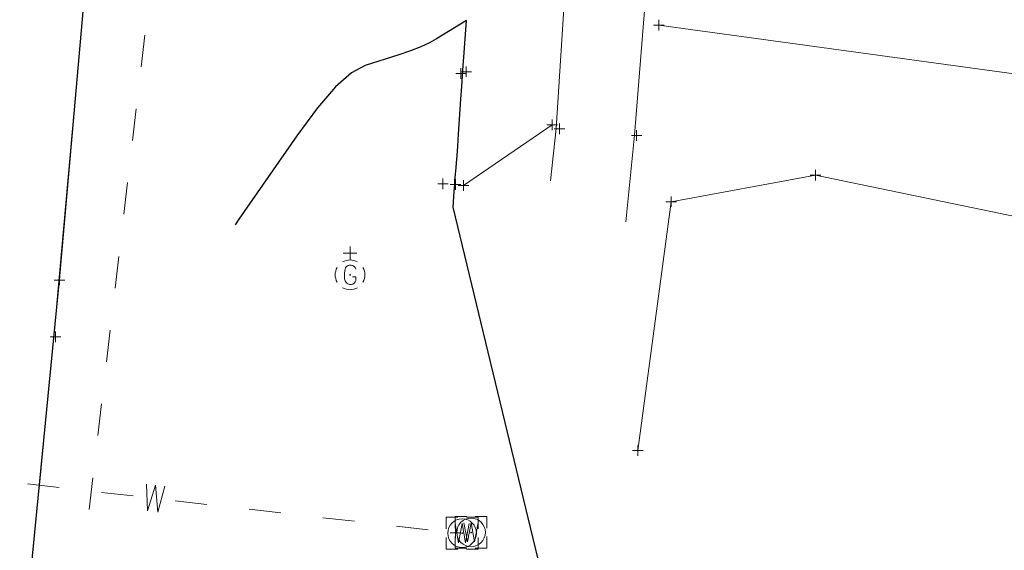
# Model space of a CAD drawing. Extents: x 1620613 to 1693141, y 557269 to 607790.
# Tile 23 of 256: x 1620931 to 1620977, y 607197 to 607222. Entities that reach past the tile are written whole.
import ezdxf

# ---------------------------------------------------------------- set-up
doc = ezdxf.new("R2010")
doc.units = 0
doc.header["$LTSCALE"] = 10
doc.header["$MEASUREMENT"] = 0
for name, pattern in [('DGN Style 1', [4.415544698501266, 0.007346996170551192, -4.408197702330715]), ('DGN Style 2', [7.346996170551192, 4.408197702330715, -2.938798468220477]), ('DGN Style 3', [10.28579463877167, 7.346996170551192, -2.938798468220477]), ('DGN Style 4', [11.762540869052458, 5.877596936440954, -2.938798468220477, 0.007346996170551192, -2.938798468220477]), ('DGN Style 5', [5.142897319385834, 2.204098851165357, -2.938798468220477])]:
    doc.linetypes.add(name, pattern=pattern)
for name, color, linetype, lineweight in [('DT_X_Contour_Major', 132, 'DGN Style 3', 30), ('DT_X_Contour_Minor', 136, 'DGN Style 3', 0), ('PV_X_COP', 4, 'DGN Style 4', 0), ('PV_X_Curb', 120, 'DGN Style 1', 0), ('PV_X_Driveway', 7, 'DGN Style 5', 0), ('PV_X_Walk', 120, 'DGN Style 5', 0), ('SV_X_Break_Lines', 4, 'DGN Style 2', 0), ('UT_X_Gas_Cells', 2, 'Continuous', 0), ('UT_X_Gas_Cells (Construction)', 2, 'Continuous', 0), ('UT_X_Sanitary_Line', 3, 'Continuous', 0), ('UT_X_Water', 133, 'Continuous', 0), ('UT_X_Water_Cells', 133, 'Continuous', 0), ('UT_X_Water_Cells (Construction)', 133, 'Continuous', 0)]:
    doc.layers.add(name, color=color, linetype=linetype, lineweight=lineweight)
doc.layers.add('PM_X_Surveyed_Line', color=1, linetype='Continuous', lineweight=30, plot=False)
doc.layers.add('SV_X_Shot_Marker (Construction)', color=2, linetype='Continuous', lineweight=0, transparency=0.5)

# ---------------------------------------------------------------- blocks, each defined once
blk = doc.blocks.new('SVPT_401')
at = {"layer": 'SV_X_Shot_Marker (Construction)', "transparency": 33554495}
for p, q in [((-0.02499999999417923, 7.275957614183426e-12), (0.02499999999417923, 7.275957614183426e-12)), ((0, 0.02500000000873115), (0, -0.02499999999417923))]:
    blk.add_line(p, q, dxfattribs=at)
blk.add_point((0, 7.275957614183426e-12), dxfattribs=at)
blk = doc.blocks.new('SVPT_402')
at = {"layer": 'SV_X_Shot_Marker (Construction)', "transparency": 33554495}
for p, q in [((0, 0.02499999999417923), (0, -0.02500000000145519)), ((-0.02499999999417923, -7.275957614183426e-12), (0.02499999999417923, -7.275957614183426e-12))]:
    blk.add_line(p, q, dxfattribs=at)
blk.add_point((0, -7.275957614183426e-12), dxfattribs=at)
blk = doc.blocks.new('WM_2')
at = {"layer": 'UT_X_Water_Cells', "color": 133, "linetype": 'Continuous', "lineweight": 0, "flags": 128}
for points in [[(-0.01999999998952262, 0.07500000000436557), (-0.07500000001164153, 0.07500000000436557), (-0.07500000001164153, 0.02000000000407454)], [(0.07500000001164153, 0.02000000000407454), (0.07500000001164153, 0.07500000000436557), (0.01999999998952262, 0.07500000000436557)], [(-0.03333333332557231, 0.04500000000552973), (-0.01666666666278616, -0.04499999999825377), (0, 0.04500000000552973), (0.01666666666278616, -0.04499999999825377), (0.03333333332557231, 0.04500000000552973)], [(-0.07500000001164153, -0.01999999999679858), (-0.07500000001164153, -0.07499999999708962), (-0.01999999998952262, -0.07499999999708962)], [(0.01999999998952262, -0.07499999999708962), (0.07500000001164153, -0.07499999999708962), (0.07500000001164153, -0.01999999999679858)]]:
    blk.add_lwpolyline(points, dxfattribs=at)
at = {"layer": 'UT_X_Water_Cells', "color": 133, "linetype": 'Continuous', "lineweight": 0}
blk.add_circle((0, 0), 0.0675, dxfattribs=at)
at = {"layer": 'UT_X_Water_Cells (Construction)', "color": 133, "linetype": 'Continuous', "lineweight": 30}
blk.add_point((0, 0), dxfattribs=at)
blk = doc.blocks.new('SVPT_421')
at = {"layer": 'SV_X_Shot_Marker (Construction)', "transparency": 33554495}
for p, q in [((-0.02499999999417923, 0), (0.02499999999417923, 0)), ((0, 0.02500000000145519), (0, -0.02500000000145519))]:
    blk.add_line(p, q, dxfattribs=at)
blk.add_point((0, 0), dxfattribs=at)
blk = doc.blocks.new('SVPT_422')
at = {"layer": 'SV_X_Shot_Marker (Construction)', "transparency": 33554495}
for p, q in [((-0.02500000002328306, 7.275957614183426e-12), (0.02499999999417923, 7.275957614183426e-12)), ((0, 0.02500000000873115), (0, -0.02499999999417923))]:
    blk.add_line(p, q, dxfattribs=at)
blk.add_point((0, 7.275957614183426e-12), dxfattribs=at)
blk = doc.blocks.new('SVPT_423')
at = {"layer": 'SV_X_Shot_Marker (Construction)', "transparency": 33554495}
for p, q in [((-0.02500000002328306, 7.275957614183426e-12), (0.02499999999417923, 7.275957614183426e-12)), ((-2.91038304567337e-11, 0.02500000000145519), (-2.91038304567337e-11, -0.02499999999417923))]:
    blk.add_line(p, q, dxfattribs=at)
blk.add_point((-2.91038304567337e-11, 7.275957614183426e-12), dxfattribs=at)
blk = doc.blocks.new('SVPT_424')
at = {"layer": 'SV_X_Shot_Marker (Construction)', "transparency": 33554495}
for p, q in [((-0.02499999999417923, 0), (0.02499999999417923, 0)), ((0, 0.02499999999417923), (0, -0.02500000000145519))]:
    blk.add_line(p, q, dxfattribs=at)
blk.add_point((0, 0), dxfattribs=at)
blk = doc.blocks.new('SVPT_513')
at = {"layer": 'SV_X_Shot_Marker (Construction)', "transparency": 33554495}
for p, q in [((0, 0.02499999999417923), (0, -0.02500000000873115)), ((-0.02499999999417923, -7.275957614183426e-12), (0.02499999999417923, -7.275957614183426e-12))]:
    blk.add_line(p, q, dxfattribs=at)
blk.add_point((0, -7.275957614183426e-12), dxfattribs=at)
blk = doc.blocks.new('SVPT_524')
at = {"layer": 'SV_X_Shot_Marker (Construction)', "transparency": 33554495}
for p, q in [((-0.0249999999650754, 0), (0.02500000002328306, 0)), ((2.91038304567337e-11, 0.02500000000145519), (2.91038304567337e-11, -0.02500000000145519))]:
    blk.add_line(p, q, dxfattribs=at)
blk.add_point((2.91038304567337e-11, 0), dxfattribs=at)
blk = doc.blocks.new('SVPT_633')
at = {"layer": 'SV_X_Shot_Marker (Construction)', "transparency": 33554495}
for p, q in [((-0.02499999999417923, 0), (0.02500000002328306, 0)), ((0, 0.02500000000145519), (0, -0.02500000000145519))]:
    blk.add_line(p, q, dxfattribs=at)
blk.add_point((0, 0), dxfattribs=at)
blk = doc.blocks.new('SVPT_634')
at = {"layer": 'SV_X_Shot_Marker (Construction)', "transparency": 33554495}
for p, q in [((0, 0.02499999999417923), (0, -0.02500000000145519)), ((-0.02499999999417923, -7.275957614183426e-12), (0.02499999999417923, -7.275957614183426e-12))]:
    blk.add_line(p, q, dxfattribs=at)
blk.add_point((0, -7.275957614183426e-12), dxfattribs=at)
blk = doc.blocks.new('SVPT_635')
at = {"layer": 'SV_X_Shot_Marker (Construction)', "transparency": 33554495}
for p, q in [((0, 0.02499999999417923), (0, -0.02500000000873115)), ((-0.02499999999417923, -7.275957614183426e-12), (0.02499999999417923, -7.275957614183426e-12))]:
    blk.add_line(p, q, dxfattribs=at)
blk.add_point((0, -7.275957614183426e-12), dxfattribs=at)
blk = doc.blocks.new('SVPT_641')
at = {"layer": 'SV_X_Shot_Marker (Construction)', "transparency": 33554495}
for p, q in [((-0.02499999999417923, 7.275957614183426e-12), (0.02499999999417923, 7.275957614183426e-12)), ((0, 0.02500000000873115), (0, -0.02499999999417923))]:
    blk.add_line(p, q, dxfattribs=at)
blk.add_point((0, 7.275957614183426e-12), dxfattribs=at)
blk = doc.blocks.new('SVPT_642')
at = {"layer": 'SV_X_Shot_Marker (Construction)', "transparency": 33554495}
for p, q in [((-0.02500000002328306, 7.275957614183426e-12), (0.02499999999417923, 7.275957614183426e-12)), ((-2.91038304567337e-11, 0.02500000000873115), (-2.91038304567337e-11, -0.02499999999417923))]:
    blk.add_line(p, q, dxfattribs=at)
blk.add_point((-2.91038304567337e-11, 7.275957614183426e-12), dxfattribs=at)
blk = doc.blocks.new('SVPT_643')
at = {"layer": 'SV_X_Shot_Marker (Construction)', "transparency": 33554495}
for p, q in [((-0.02499999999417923, 7.275957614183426e-12), (0.02499999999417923, 7.275957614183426e-12)), ((0, 0.02500000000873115), (0, -0.02499999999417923))]:
    blk.add_line(p, q, dxfattribs=at)
blk.add_point((0, 7.275957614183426e-12), dxfattribs=at)
blk = doc.blocks.new('*U1004')
at = {"layer": 'DT_X_Contour_Major', "elevation": 3.400041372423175, "flags": 128}
blk.add_lwpolyline([(-73.4760161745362, -201.5422360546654), (-73.43903331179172, -200.6457492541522), (-73.4320247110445, -200.4770981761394), (-73.42684870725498, -200.3553535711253), (-73.42350529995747, -200.280515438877), (-73.42199448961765, -200.252583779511), (-73.42040912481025, -200.2406413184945), (-73.41978172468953, -200.2355654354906), (-73.41908854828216, -200.2292946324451), (-73.41832959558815, -200.2218289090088), (-73.4152178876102, -200.1884799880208), (-73.41520410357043, -200.1695437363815), (-73.41687798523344, -200.1312511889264), (-73.42023953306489, -200.0736023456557), (-73.42528874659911, -199.9965972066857), (-73.44100353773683, -199.7654417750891), (-73.40739895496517, -199.2337357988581), (-73.29479911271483, -197.8119844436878), (-73.10320401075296, -195.5001877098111), (-72.8326136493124, -192.2983455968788), (-72.00571233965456, -182.5733727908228), (-71.7352939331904, -179.3613628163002), (-71.54421469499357, -177.0190624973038), (-71.43247462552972, -175.5464718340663), (-71.40007372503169, -174.9435908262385), (-71.41945688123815, -174.4955210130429), (-71.52356855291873, -173.944277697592), (-71.82136620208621, -172.6266001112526), (-72.31284982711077, -170.5424882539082), (-72.99801942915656, -167.6919421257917), (-76.6474115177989, -152.6010468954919), (-76.59790643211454, -151.8556734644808), (-76.58681452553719, -151.6946071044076), (-76.57475527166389, -151.5308537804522), (-76.56172866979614, -151.3644134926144), (-76.54773472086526, -151.1952862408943), (-76.50912772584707, -150.7406976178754), (-76.4911526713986, -150.5141113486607), (-76.4661827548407, -150.1752940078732), (-76.43421797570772, -149.7242455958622), (-76.39525833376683, -149.1609661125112), (-76.28203947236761, -147.509246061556), (-76.24170926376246, -146.9212052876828), (-76.20563278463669, -146.3958730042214), (-76.17381003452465, -145.9332492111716), (-76.14624101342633, -145.5333339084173), (-76.02751095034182, -143.8133823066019), (-77.42951005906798, -144.6775213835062), (-77.76622471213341, -144.8628991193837), (-78.17551191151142, -145.0486870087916), (-78.65737165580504, -145.2348850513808), (-79.2118039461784, -145.4214932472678), (-80.78705344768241, -145.9196619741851), (-81.4317309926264, -146.2671483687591), (-82.18432650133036, -146.9359810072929), (-83.04483997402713, -147.9261598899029), (-84.0132714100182, -149.2376850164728), (-86.73964585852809, -153.1635470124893), (-87.70090387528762, -154.5591397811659), (-88.53989709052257, -155.8015215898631), (-89.25662550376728, -156.8906924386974), (-89.85108911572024, -157.826652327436), (-91.27330567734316, -160.1182640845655), (-91.81985391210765, -161.0357988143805), (-92.39283619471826, -162.0696941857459), (-92.99225252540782, -163.2199501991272), (-93.61810290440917, -164.4865668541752), (-96.60041745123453, -170.668952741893), (-99.37484135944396, -164.4588539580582), (-100.1007688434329, -163.0467818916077), (-101.0895124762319, -161.4720365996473), (-102.3410722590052, -159.7346180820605), (-103.8554481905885, -157.8345263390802), (-108.2442055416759, -152.5507173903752), (-109.7069847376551, -150.7903302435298), (-110.8037543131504, -149.4720255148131), (-111.5345142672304, -148.595803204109), (-111.8992646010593, -148.1616633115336), (-112.3839193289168, -147.5934001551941), (-112.5508237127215, -147.3980794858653), (-112.688045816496, -147.2383148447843), (-112.795585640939, -147.1141062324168), (-112.8734431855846, -147.0254536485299), (-113.167519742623, -146.6947056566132), (-113.2178049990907, -147.0028580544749), (-113.2282581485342, -147.067723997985), (-113.2380667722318, -147.1302565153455), (-113.2472308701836, -147.1904556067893), (-113.2557504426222, -147.2483212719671), (-113.2776099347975, -147.399518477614), (-113.2903491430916, -147.4532872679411), (-113.3121721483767, -147.5011957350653), (-113.3430789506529, -147.543243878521), (-113.38306954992, -147.5794316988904), (-113.5018228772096, -147.6681187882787), (-113.5505775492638, -147.697061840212), (-113.6077765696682, -147.7173756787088), (-113.6734199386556, -147.7290603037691), (-113.7475076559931, -147.7321157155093), (-113.9563340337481, -147.7287578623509), (-114.0443558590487, -147.7490850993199), (-114.1518015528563, -147.8125852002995), (-114.2786711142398, -147.9192581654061), (-114.4249645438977, -148.0691039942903), (-115.1529895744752, -148.8691212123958), (-119.1780144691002, -155.9127798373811), (-119.9636960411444, -157.3075836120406), (-120.5957300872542, -158.4732840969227), (-121.0741166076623, -159.4098812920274), (-121.3988556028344, -160.1173751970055), (-122.0599628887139, -161.6985545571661), (-122.2862834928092, -162.2267255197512), (-122.4694148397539, -162.6253538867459), (-122.6093569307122, -162.8944396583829), (-122.7061097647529, -163.0339828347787), (-123.0568480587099, -163.3829182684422), (-123.0510603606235, -163.4252787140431), (-123.1317196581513, -163.5197417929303), (-123.3761779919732, -163.7849765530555), (-123.7844353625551, -164.2209829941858), (-124.3564917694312, -164.8277611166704), (-127.4082860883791, -168.0578596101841), (-127.7609887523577, -164.7567381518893), (-127.8269915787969, -164.1294293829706), (-127.8738417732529, -163.6622694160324), (-127.901539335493, -163.3552582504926), (-127.9100842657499, -163.2083958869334), (-127.907333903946, -163.0302946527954), (-128.121975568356, -162.9258233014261), (-128.767963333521, -162.7459851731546), (-129.8452971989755, -162.4907802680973), (-131.3539771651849, -162.1602085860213), (-135.9522518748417, -161.1781950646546), (-137.4711683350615, -160.8537796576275), (-138.5792116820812, -160.6170435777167), (-139.2763819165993, -160.4679868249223), (-139.5626790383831, -160.4066093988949), (-139.7783072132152, -160.359842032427), (-139.8524310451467, -160.3685469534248), (-139.9130814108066, -160.4297372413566), (-139.9602583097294, -160.5434128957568), (-139.9939617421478, -160.7095739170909), (-140.119806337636, -161.6074578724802)], dxfattribs=at)
blk = doc.blocks.new('SVPT_1002')
at = {"layer": 'SV_X_Shot_Marker (Construction)', "transparency": 33554495}
for p, q in [((-0.02499999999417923, 0), (0.02499999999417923, 0)), ((0, 0.02499999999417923), (0, -0.02500000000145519))]:
    blk.add_line(p, q, dxfattribs=at)
blk.add_point((0, 0), dxfattribs=at)
blk = doc.blocks.new('WM_5')
at = {"layer": 'UT_X_Water_Cells', "color": 133, "linetype": 'Continuous', "lineweight": 0, "flags": 128}
for points in [[(-0.02000000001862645, 0.07500000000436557), (-0.07500000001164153, 0.07500000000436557), (-0.07500000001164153, 0.02000000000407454)], [(0.0749999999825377, 0.02000000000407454), (0.0749999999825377, 0.07500000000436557), (0.01999999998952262, 0.07500000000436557)], [(-0.03333333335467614, 0.04500000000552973), (-0.01666666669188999, -0.04499999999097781), (0, 0.04500000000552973), (0.01666666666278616, -0.04499999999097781), (0.03333333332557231, 0.04500000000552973)], [(-0.07500000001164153, -0.01999999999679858), (-0.07500000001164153, -0.07499999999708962), (-0.02000000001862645, -0.07499999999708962)], [(0.01999999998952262, -0.07499999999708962), (0.0749999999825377, -0.07499999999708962), (0.0749999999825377, -0.01999999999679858)]]:
    blk.add_lwpolyline(points, dxfattribs=at)
at = {"layer": 'UT_X_Water_Cells', "color": 133, "linetype": 'Continuous', "lineweight": 0}
blk.add_circle((0, 7.275957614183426e-12), 0.0675, dxfattribs=at)
at = {"layer": 'UT_X_Water_Cells (Construction)', "color": 133, "linetype": 'Continuous', "lineweight": 30}
blk.add_point((0, 7.275957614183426e-12), dxfattribs=at)
blk = doc.blocks.new('GV_1')
at = {"layer": 'UT_X_Gas_Cells', "color": 52, "linetype": 'Continuous', "lineweight": 0}
for p, q in [((0.03183333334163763, 0.1017500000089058), (-0.0318333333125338, 0.1017500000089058)), ((2.91038304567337e-11, 0.07000000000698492), (2.91038304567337e-11, 0.1335000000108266))]:
    blk.add_line(p, q, dxfattribs=at)
at = {"layer": 'UT_X_Gas_Cells', "color": 52, "linetype": 'Continuous', "lineweight": 0, "flags": 128}
blk.add_lwpolyline([(0.02664009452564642, 0.02727905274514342), (0.02592598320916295, 0.0308276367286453), (0.02380562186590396, 0.03436523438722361), (0.02025703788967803, 0.03791381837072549), (0.01530220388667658, 0.04216552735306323), (0.01175361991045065, 0.04358276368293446), (0.008919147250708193, 0.0442858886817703), (0.004667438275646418, 0.04500000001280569), (-0.003835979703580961, 0.04500000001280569), (-0.007373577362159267, 0.0442858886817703), (-0.00950492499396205, 0.04358276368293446), (-0.01233939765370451, 0.04216552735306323), (-0.01800834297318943, 0.03791381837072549), (-0.02154594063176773, 0.03294799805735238), (-0.02367728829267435, 0.02727905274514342), (-0.02509452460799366, 0.01948974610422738), (-0.02651176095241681, 0.008151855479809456), (-0.02651176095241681, -0.006734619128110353), (-0.02579764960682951, -0.01877563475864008), (-0.02296317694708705, -0.02799316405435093), (-0.01871146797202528, -0.03649658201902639), (-0.01517387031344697, -0.03933105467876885), (-0.01092216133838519, -0.04216552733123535), (-0.003121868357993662, -0.04499999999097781), (0.004667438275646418, -0.04499999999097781), (0.01246773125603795, -0.04358276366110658), (0.01530220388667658, -0.04216552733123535), (0.01813667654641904, -0.04074829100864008), (0.0209711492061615, -0.03791381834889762), (0.02380562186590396, -0.03366210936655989), (0.02664009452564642, -0.02727905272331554), (0.02664009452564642, -0.009569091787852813), (0.01175361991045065, -0.009569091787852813)], dxfattribs=at)
at = {"layer": 'UT_X_Gas_Cells', "color": 52, "linetype": 'Continuous', "lineweight": 0}
for start, end in [(60.01836111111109, 120.0157416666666), (330.0183611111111, 29.98163888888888), (239.9842583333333, 299.9816388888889)]:
    blk.add_arc((2.315244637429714e-05, 1.048902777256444e-05), 0.07000065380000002, start, end, dxfattribs=at)
at = {"layer": 'UT_X_Gas_Cells', "color": 52, "linetype": 'Continuous', "lineweight": 0, "extrusion": (0, 0, -1)}
blk.add_arc((-2.315244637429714e-05, 1.048902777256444e-05), 0.07000065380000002, 330.0183611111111, 29.98163888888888, dxfattribs=at)
at = {"layer": 'UT_X_Gas_Cells (Construction)', "color": 52, "linetype": 'Continuous', "lineweight": 30}
blk.add_point((2.91038304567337e-11, 7.275957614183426e-12), dxfattribs=at)

msp = doc.modelspace()

# ---------------------------------------------------------------- linework, layer by layer
at = {"layer": 'PM_X_Surveyed_Line', "extrusion": (0.6531616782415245, -0.06409822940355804, 0.7545006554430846), "elevation": 1020605.513725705, "flags": 128}
msp.add_lwpolyline([(762734.4415175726, -1171709.344861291), (762710.2611747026, -1171710.17158229), (762685.4787779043, -1171710.479763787), (762663.8953154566, -1171710.578337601), (762641.1573022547, -1171711.145301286), (762616.6546980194, -1171711.478034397), (762591.303088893, -1171711.485589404), (762566.3056551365, -1171711.534400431), (762541.6559533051, -1171711.578955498), (762518.3574970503, -1171711.385161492), (762489.3354896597, -1171710.837168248)], dxfattribs=at)
at = {"layer": 'PV_X_COP', "extrusion": (0.7938706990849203, -0.0791484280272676, 0.6029136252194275), "elevation": 1239386.941335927, "flags": 128}
msp.add_lwpolyline([(764895.0615285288, -935300.3740026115), (764917.5906198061, -935300.8099700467), (764942.2459636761, -935301.2133780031), (764966.7853739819, -935301.2683036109), (764996.5705035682, -935301.1899899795), (765019.8871979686, -935301.0499512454), (765044.4361161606, -935300.6724676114), (765066.2855157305, -935300.2668285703), (765095.2024054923, -935299.7304273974), (765118.8510685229, -935299.4598946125), (765139.3405291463, -935299.1475559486)], dxfattribs=at)
at = {"layer": 'PV_X_Curb', "extrusion": (0.9662060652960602, -0.1001686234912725, 0.2375122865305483), "elevation": 1505599.205168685, "flags": 128}
msp.add_lwpolyline([(771015.9367837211, -367047.7873085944), (771030.8887784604, -367048.2717834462), (771051.6982764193, -367048.2590811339), (771079.7003074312, -367048.2772278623), (771128.300957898, -367047.7265569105), (771133.5685397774, -367047.664124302), (771157.5444363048, -367047.1783943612), (771175.2033181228, -367046.8709057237), (771175.6695625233, -367046.7736197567), (771193.0627573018, -367046.5451021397), (771220.2530758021, -367046.2291978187), (771239.6468454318, -367046.2175175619), (771245.8754436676, -367046.0538734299), (771249.4822253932, -367046.0556066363)], dxfattribs=at)
at = {"layer": 'PV_X_Curb', "extrusion": (-0.9911775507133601, 0.1019617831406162, 0.08468091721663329), "elevation": -1544648.855293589, "flags": 128}
msp.add_lwpolyline([(-769784.7918847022, 132331.3831123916), (-769799.7916771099, 132331.0398725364), (-769820.8591786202, 132331.0470612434), (-769848.5535284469, 132330.9713333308), (-769897.1655699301, 132331.6195299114), (-769902.5103112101, 132331.7030616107)], dxfattribs=at)
at = {"layer": 'PV_X_Driveway', "extrusion": (0.005450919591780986, -0.0007492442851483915, 0.9999848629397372), "elevation": 9434.981204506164, "flags": 128}
msp.add_lwpolyline([(1620931.279583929, 607228.5505555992), (1620955.046650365, 607225.2837546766)], dxfattribs=at)
at = {"layer": 'PV_X_Driveway', "extrusion": (-0.009567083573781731, -0.006576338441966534, 0.9999326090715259), "elevation": -18447.04305156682, "flags": 128}
msp.add_lwpolyline([(1620887.799204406, 607105.5608740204), (1620891.973175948, 607108.4298360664)], dxfattribs=at)
at = {"layer": 'PV_X_Walk', "extrusion": (0.6344131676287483, -0.05991897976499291, 0.7706683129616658), "elevation": 992786.8843767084, "flags": 128}
msp.add_lwpolyline([(757064.4929667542, -1199010.730624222), (757058.2885046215, -1199011.07633357), (757032.401408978, -1199011.722939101), (757006.5620843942, -1199012.336164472), (756986.3589563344, -1199012.896212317), (756961.4825017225, -1199013.503792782), (756943.7299948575, -1199013.793851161), (756917.5012553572, -1199013.621453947), (756892.4390145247, -1199013.513868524), (756864.9226930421, -1199013.208829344), (756838.4281546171, -1199012.969308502), (756801.7305307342, -1199012.769584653)], dxfattribs=at)
at = {"layer": 'PV_X_Walk', "extrusion": (0.5078065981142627, -0.04544242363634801, 0.8602717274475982), "elevation": 796445.4491214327, "flags": 128}
msp.add_lwpolyline([(749396.2928474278, -1341811.796906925), (749392.4629271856, -1341812.101873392), (749366.7019576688, -1341811.966524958), (749339.4698251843, -1341811.855090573), (749340.8853327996, -1341814.353333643), (749320.386770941, -1341814.676936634), (749295.6160135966, -1341815.209750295), (749277.8807731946, -1341815.716207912), (749251.8215282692, -1341815.226879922), (749226.9230582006, -1341815.081133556), (749198.3664124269, -1341814.545352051), (749172.2621779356, -1341814.012002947), (749136.0320207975, -1341814.128049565)], dxfattribs=at)
at = {"layer": 'SV_X_Break_Lines', "elevation": 1053.5544, "flags": 128}
msp.add_lwpolyline([(1620984.729200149, 607210.857810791), (1620968.480100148, 607214.242210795), (1620961.686400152, 607212.9885107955), (1620960.111600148, 607201.257710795)], dxfattribs=at)
at = {"layer": 'UT_X_Sanitary_Line', "linetype": 'Continuous'}
for p, q in [((1620936.711386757, 607219.3468229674, 1055.289085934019), (1620936.886442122, 607220.8365727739, 1055.290150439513)), ((1620936.302924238, 607215.8707400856, 1055.286602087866), (1620936.477979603, 607217.3604898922, 1055.28766659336)), ((1620935.894461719, 607212.3946572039, 1055.284118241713), (1620936.069517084, 607213.8844070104, 1055.285182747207)), ((1620935.4859992, 607208.9185743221, 1055.28163439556), (1620935.661054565, 607210.4083241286, 1055.282698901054)), ((1620935.077536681, 607205.4424914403, 1055.279150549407), (1620935.252592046, 607206.9322412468, 1055.280215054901)), ((1620934.669074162, 607201.9664085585, 1055.276666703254), (1620934.844129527, 607203.4561583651, 1055.277731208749)), ((1620934.260611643, 607198.4903256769, 1055.274182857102), (1620934.435667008, 607199.9800754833, 1055.275247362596))]:
    msp.add_line(p, q, dxfattribs=at)
at = {"layer": 'UT_X_Water', "linetype": 'Continuous'}
for p, q in [((1620931.365988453, 607199.6903641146, 1053.84454936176), (1620932.856107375, 607199.5199112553, 1053.822381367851)), ((1620934.842932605, 607199.2926407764, 1053.79282404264), (1620936.333051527, 607199.1221879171, 1053.770656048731)), ((1620938.319876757, 607198.8949174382, 1053.74109872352), (1620939.809995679, 607198.7244645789, 1053.718930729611)), ((1620941.796820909, 607198.4971940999, 1053.6893734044), (1620943.286939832, 607198.3267412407, 1053.667205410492)), ((1620945.273765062, 607198.0994707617, 1053.63764808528), (1620946.763883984, 607197.9290179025, 1053.615480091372)), ((1620948.750709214, 607197.7017474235, 1053.58592276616), (1620950.240828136, 607197.5312945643, 1053.563754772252))]:
    msp.add_line(p, q, dxfattribs=at)
at = {"layer": 'UT_X_Water', "linetype": 'Continuous', "lineweight": 0, "extrusion": (0.01468291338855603, -0.001679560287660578, 0.9998907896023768), "elevation": 23833.89582756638, "flags": 128}
msp.add_lwpolyline([(1620746.752906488, 607240.5662309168), (1620746.796723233, 607239.3030696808), (1620747.183145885, 607240.5170217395), (1620747.285631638, 607239.2471501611), (1620747.623239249, 607240.466685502)], dxfattribs=at)

# ---------------------------------------------------------------- block references
at = {"layer": 'DT_X_Contour_Minor', "transparency": 33554559}
msp.add_blockref('*U1004', (1621028.060791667, 607365.3311666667, 1050.599958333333), dxfattribs=at)
at = {"layer": 'SV_X_Shot_Marker (Construction)', "transparency": 33554495, "xscale": 10, "yscale": 10, "zscale": 10}
for name, p in [('SVPT_635', (1620961.10770015, 607221.3110107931, 1054.225599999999)), ('SVPT_424', (1620951.781000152, 607219.0342107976, 1053.9492)), ('SVPT_423', (1620952.029000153, 607219.1137107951, 1054.101599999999)), ('SVPT_634', (1620956.075400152, 607216.6155107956, 1054.1122)), ('SVPT_402', (1620956.425000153, 607216.4268107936, 1054.078)), ('SVPT_401', (1620960.057000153, 607216.1120107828, 1054.176400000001)), ('SVPT_421', (1620950.933000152, 607213.826310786, 1053.81)), ('SVPT_422', (1620951.525000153, 607213.7926107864, 1054.014099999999)), ('SVPT_641', (1620968.480100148, 607214.242210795, 1053.528)), ('SVPT_633', (1620951.901800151, 607213.746610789, 1054.053400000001)), ('SVPT_642', (1620961.686400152, 607212.9885107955, 1053.777400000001)), ('SVPT_524', (1620932.866000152, 607209.2978107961, 1054.128)), ('SVPT_513', (1620932.675000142, 607206.616410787, 1054.107599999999)), ('SVPT_643', (1620960.111600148, 607201.257710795, 1053.700700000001)), ('SVPT_1002', (1620951.528400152, 607197.3840107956, 1053.544599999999))]:
    msp.add_blockref(name, p, dxfattribs=at)
at = {"layer": 'UT_X_Gas_Cells', "color": 52, "linetype": 'Continuous', "lineweight": 0, "xscale": 10, "yscale": 10, "zscale": 10}
msp.add_blockref('GV_1', (1620946.555000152, 607209.5426107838, 1053.643599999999), dxfattribs=at)
at = {"layer": 'UT_X_Water_Cells', "color": 133, "linetype": 'Continuous', "lineweight": 0, "xscale": 10, "yscale": 10, "zscale": 10}
for name, p in [('WM_2', (1620951.835000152, 607197.37121079, 1053.417400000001)), ('WM_5', (1620952.255000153, 607197.407810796, 1053.538799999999))]:
    msp.add_blockref(name, p, dxfattribs=at)

doc.saveas('drawing.dxf')
